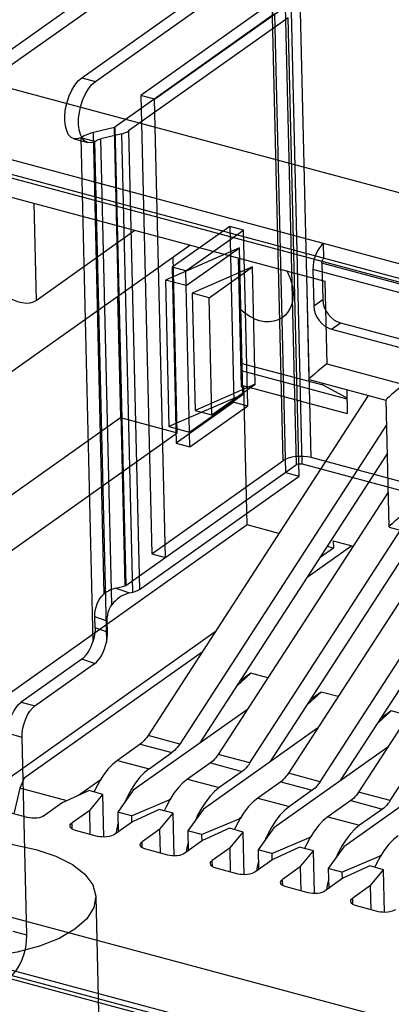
# Model space of a CAD drawing. Header units: millimetres. Extents: x 6 to 414, y 7 to 290.
# Tile 158 of 256: x 139.328 to 139.782, y 144.223 to 145.425. Entities that reach past the tile are written whole.
import ezdxf

# ---------------------------------------------------------------- set-up
doc = ezdxf.new("R2010")
doc.units = ezdxf.units.MM
doc.header["$LTSCALE"] = 23.1
doc.layers.get('0').update_dxf_attribs({"linetype": 'CONTINUOUS'})

msp = doc.modelspace()

# ---------------------------------------------------------------- linework, layer by layer
at = {"color": 6, "linetype": 'Continuous'}
for p, q in [((139.584, 145.5774), (139.2071, 145.3101)), ((139.2075, 145.2921), (139.5845, 145.5595)), ((139.4037, 145.354), (139.6341, 145.5174)), ((139.4205, 145.3495), (139.6509, 145.5129)), ((139.6728, 144.8825), (139.6591, 145.4577)), ((139.6836, 144.8902), (139.67, 145.4654)), ((139.6358, 145.4458), (139.4759, 145.3323)), ((139.6358, 145.4457), (139.6491, 144.8862)), ((139.4927, 145.3278), (139.6526, 145.4412)), ((139.6659, 144.8817), (139.6526, 145.4412)), ((139.639, 145.432), (139.4441, 145.2937)), ((139.6558, 145.4274), (139.4609, 145.2892)), ((139.639, 145.432), (139.6523, 144.8721)), ((139.6691, 144.8676), (139.6558, 145.4274)), ((138.8223, 145.387), (140.1514, 145.0304)), ((138.8227, 145.3691), (140.1518, 145.0125)), ((139.4037, 145.354), (139.4205, 145.3495)), ((139.4927, 145.3278), (139.4759, 145.3323)), ((139.4759, 145.3323), (139.4892, 144.7728)), ((139.506, 144.7683), (139.4927, 145.3278)), ((139.4436, 145.2935), (139.4179, 145.2871)), ((139.4441, 145.2937), (139.4436, 145.2935)), ((139.4569, 144.7337), (139.4436, 145.2935)), ((139.4441, 145.2937), (139.4574, 144.7339)), ((139.4609, 145.2892), (139.4742, 144.7293)), ((139.3942, 145.2795), (139.411, 145.275)), ((139.4193, 145.2761), (139.4025, 145.2806)), ((139.4025, 145.2806), (139.4171, 144.6652)), ((139.4312, 144.7238), (139.4179, 145.2871)), ((139.4193, 145.2761), (139.4338, 144.6649)), ((139.4528, 145.2857), (139.427, 145.2794)), ((139.4405, 144.7105), (139.427, 145.2794)), ((139.466, 144.7259), (139.4528, 145.2857)), ((139.5844, 145.1726), (139.5139, 145.1227)), ((139.5307, 145.1181), (139.6012, 145.1681)), ((139.6012, 145.1681), (139.5844, 145.1726)), ((139.5844, 145.1726), (139.5895, 144.9578)), ((139.6063, 144.9533), (139.6012, 145.1681)), ((139.5962, 145.1464), (139.506, 145.107)), ((139.5312, 145.1002), (139.5962, 145.1464)), ((139.6004, 144.9673), (139.5962, 145.1464)), ((139.6994, 145.1339), (139.699, 145.1518)), ((139.5307, 145.1181), (139.5139, 145.1227)), ((139.5139, 145.1227), (139.519, 144.9078)), ((139.6121, 145.123), (139.5387, 145.091)), ((139.5592, 145.0855), (139.6121, 145.123)), ((139.6155, 144.9798), (139.6121, 145.123)), ((140.1384, 144.9984), (139.686, 145.1198)), ((139.686, 145.1198), (139.687, 145.075)), ((140.1492, 145.0061), (139.6968, 145.1275)), ((139.6968, 145.1275), (139.6979, 145.0827)), ((139.5358, 144.9033), (139.5307, 145.1181)), ((139.5312, 145.1002), (139.506, 145.107)), ((139.506, 145.107), (139.5102, 144.928)), ((139.5592, 145.0855), (139.5387, 145.091)), ((139.5387, 145.091), (139.5421, 144.9478)), ((139.5626, 144.9423), (139.5592, 145.0855)), ((139.6979, 145.0827), (139.687, 145.075)), ((139.7086, 145.047), (139.7194, 145.0547)), ((139.7194, 145.0547), (140.0806, 144.9578)), ((139.7086, 145.047), (140.0698, 144.9501)), ((139.6155, 144.9798), (139.5421, 144.9478)), ((139.5626, 144.9423), (139.6155, 144.9798)), ((139.6004, 144.9673), (139.5102, 144.928)), ((139.5354, 144.9212), (139.6004, 144.9673)), ((139.5895, 144.9578), (139.519, 144.9078)), ((139.5358, 144.9033), (139.6063, 144.9533)), ((139.5895, 144.9578), (139.6063, 144.9533)), ((139.5421, 144.9478), (139.5626, 144.9423)), ((139.5102, 144.928), (139.5354, 144.9212)), ((139.519, 144.9078), (139.5358, 144.9033)), ((139.4574, 144.7339), (139.6659, 144.8817)), ((139.4892, 144.7728), (139.6491, 144.8862)), ((139.6728, 144.8825), (140.1054, 144.7664)), ((140.1163, 144.7741), (139.6836, 144.8902)), ((139.4742, 144.7293), (139.6691, 144.8676)), ((139.6523, 144.8721), (139.6691, 144.8676)), ((139.4892, 144.7728), (139.506, 144.7683)), ((139.4454, 144.7308), (139.4569, 144.7337)), ((139.4454, 144.7308), (139.4618, 144.7249)), ((139.4574, 144.7339), (139.4569, 144.7337)), ((139.4618, 144.7249), (139.466, 144.7259)), ((139.4348, 144.6904), (139.4196, 144.6959)), ((139.42, 144.6825), (139.4196, 144.6959)), ((139.4352, 144.677), (139.4348, 144.6904)), ((139.4352, 144.677), (139.42, 144.6825)), ((139.4039, 144.6441), (139.3298, 144.5915)), ((139.3466, 144.587), (139.4192, 144.6386)), ((139.4192, 144.6386), (139.4039, 144.6441)), ((139.3298, 144.5915), (139.3466, 144.587)), ((139.3309, 144.5486), (139.3141, 144.5531)), ((139.3367, 144.3069), (139.3309, 144.5486)), ((140.0454, 144.0688), (138.97, 144.3574)), ((139.4209, 144.3541), (139.4283, 144.0407)), ((138.9592, 144.3497), (140.0345, 144.0612)), ((139.3367, 144.3069), (139.3199, 144.3114))]:
    msp.add_line(p, q, dxfattribs=at)
at = {"color": 4, "linetype": 'Continuous'}
msp.add_line((138.791, 145.4823), (140.2729, 145.0846), dxfattribs=at)
at = {"color": 7, "linetype": 'Continuous'}
for p, q in [((138.8195, 145.3656), (140.1553, 145.0071)), ((139.2754, 145.2196), (139.7005, 145.1056)), ((139.3452, 145.2009), (139.348, 145.0821)), ((139.348, 145.0821), (139.4687, 145.1678)), ((139.2575, 144.9525), (139.5357, 145.1498)), ((139.5202, 144.9204), (139.5151, 145.1352)), ((139.5988, 144.9761), (139.595, 145.1339)), ((139.6779, 145.1116), (139.6809, 144.9859)), ((139.7005, 145.1056), (139.7029, 145.0049)), ((139.4474, 145.0871), (139.4509, 144.939)), ((139.5981, 145.0056), (139.6979, 144.9789)), ((139.7029, 145.0049), (139.797, 144.9796)), ((139.5983, 144.9966), (139.7275, 144.9619)), ((139.6015, 144.978), (139.5988, 144.9761)), ((139.6015, 144.978), (139.7279, 144.9441)), ((139.6055, 144.808), (139.6015, 144.978)), ((139.6814, 144.9863), (139.6809, 144.9856)), ((139.6809, 144.9856), (139.6809, 144.9855)), ((139.6812, 144.9854), (139.7749, 144.9603)), ((139.6978, 144.981), (139.6979, 144.9789)), ((139.6979, 144.9789), (139.7275, 144.9633)), ((139.7535, 144.966), (139.4846, 144.5507)), ((139.7272, 144.9731), (139.7279, 144.9441)), ((139.7754, 144.961), (139.775, 144.9603)), ((139.775, 144.9606), (139.7786, 144.8057)), ((138.9359, 144.5738), (139.4509, 144.939)), ((139.4509, 144.939), (139.5202, 144.9204)), ((139.7757, 144.9302), (139.5233, 144.5404)), ((139.0324, 144.5744), (139.5202, 144.9204)), ((139.5483, 144.5419), (139.7765, 144.8943)), ((139.7776, 144.8479), (139.5703, 144.5277)), ((139.6055, 144.808), (139.0364, 144.4043)), ((139.6444, 144.7975), (139.6055, 144.808)), ((139.6089, 144.5174), (139.793, 144.8015)), ((139.634, 144.5189), (139.8135, 144.796)), ((139.7791, 144.8061), (139.7786, 144.8054)), ((139.7786, 144.8054), (139.7787, 144.8054)), ((139.7789, 144.8053), (140.0142, 144.7422)), ((139.84, 144.7889), (139.656, 144.5048)), ((139.7107, 144.7886), (139.735, 144.7821)), ((139.7107, 144.7886), (139.7109, 144.7797)), ((139.7335, 144.7825), (139.6791, 144.7439)), ((139.6946, 144.4944), (139.8786, 144.7785)), ((139.7109, 144.7797), (139.6949, 144.7683)), ((139.7109, 144.7797), (139.7036, 144.7816)), ((139.7197, 144.4959), (139.8992, 144.773)), ((139.9257, 144.7659), (139.7417, 144.4818)), ((139.7803, 144.4714), (139.9643, 144.7556)), ((139.5665, 144.6773), (139.2719, 144.4683)), ((139.5507, 144.6528), (139.3332, 144.4986)), ((139.5933, 144.6114), (139.6102, 144.6268)), ((139.6102, 144.6268), (139.5975, 144.6178)), ((139.6309, 144.6213), (139.6102, 144.6268)), ((139.679, 144.5884), (139.6959, 144.6038)), ((139.6959, 144.6038), (139.6832, 144.5948)), ((139.7166, 144.5983), (139.6959, 144.6038)), ((139.6059, 144.5827), (139.4666, 144.484)), ((139.7647, 144.5654), (139.7816, 144.5809)), ((139.7816, 144.5809), (139.7689, 144.5718)), ((139.8023, 144.5753), (139.7816, 144.5809)), ((139.6916, 144.5598), (139.5523, 144.461)), ((139.5233, 144.5404), (139.4846, 144.5507)), ((139.4752, 144.5404), (139.4472, 144.5205)), ((139.4752, 144.5404), (139.5138, 144.53)), ((139.7773, 144.5368), (139.638, 144.438)), ((139.4472, 144.5205), (139.4858, 144.5101)), ((139.4858, 144.5101), (139.5138, 144.53)), ((139.6089, 144.5174), (139.5703, 144.5277)), ((139.5609, 144.5174), (139.5329, 144.4975)), ((139.5609, 144.5174), (139.5995, 144.507)), ((139.5995, 144.507), (139.5715, 144.4872)), ((139.863, 144.5138), (139.7237, 144.415)), ((139.3332, 144.4986), (139.3281, 144.4867)), ((139.4262, 144.4963), (139.3998, 144.4776)), ((139.5329, 144.4975), (139.5715, 144.4872)), ((139.6466, 144.4944), (139.6186, 144.4745)), ((139.6466, 144.4944), (139.6852, 144.484)), ((139.6946, 144.4944), (139.656, 144.5048)), ((139.3281, 144.4867), (139.3206, 144.4552)), ((139.3858, 144.4712), (139.3281, 144.4867)), ((139.4126, 144.4835), (139.3798, 144.4685)), ((139.4294, 144.479), (139.4126, 144.4835)), ((139.4666, 144.484), (139.4476, 144.4573)), ((139.4644, 144.4854), (139.4595, 144.4763)), ((139.6852, 144.484), (139.6572, 144.4642)), ((139.4134, 144.4594), (139.4294, 144.479)), ((139.4307, 144.4268), (139.4294, 144.479)), ((139.4595, 144.4763), (139.4568, 144.4702)), ((139.4644, 144.4528), (139.5103, 144.4722)), ((139.5119, 144.4733), (139.5103, 144.4722)), ((139.5103, 144.4722), (139.5104, 144.4707)), ((139.5163, 144.4803), (139.5113, 144.4724)), ((139.6186, 144.4745), (139.6572, 144.4642)), ((139.7323, 144.4714), (139.7043, 144.4515)), ((139.7323, 144.4714), (139.7709, 144.461)), ((139.7417, 144.4818), (139.7402, 144.4796)), ((139.7803, 144.4714), (139.7417, 144.4818)), ((139.3374, 144.4507), (139.2719, 144.4683)), ((139.3798, 144.4685), (139.3582, 144.4531)), ((139.4134, 144.4594), (139.3918, 144.4441)), ((139.4141, 144.4301), (139.4134, 144.4594)), ((139.4983, 144.4605), (139.4655, 144.4455)), ((139.5151, 144.456), (139.4983, 144.4605)), ((139.5523, 144.461), (139.5332, 144.4343)), ((139.5501, 144.4624), (139.5452, 144.4534)), ((139.7709, 144.461), (139.7429, 144.4412)), ((139.4644, 144.4528), (139.4476, 144.4573)), ((139.4476, 144.4573), (139.4481, 144.4331)), ((139.4644, 144.4528), (139.4645, 144.4448)), ((139.4991, 144.4365), (139.5151, 144.456)), ((139.5164, 144.4038), (139.5151, 144.456)), ((139.5452, 144.4534), (139.5425, 144.4472)), ((139.55, 144.4298), (139.596, 144.4492)), ((139.5976, 144.4503), (139.596, 144.4492)), ((139.596, 144.4492), (139.596, 144.4477)), ((139.7043, 144.4515), (139.7429, 144.4412)), ((139.3919, 144.4367), (139.3918, 144.4441)), ((139.4231, 144.4277), (139.3962, 144.4349)), ((139.4655, 144.4455), (139.4438, 144.4301)), ((139.4464, 144.4367), (139.4455, 144.4313)), ((139.4479, 144.4434), (139.4464, 144.4367)), ((139.4991, 144.4365), (139.4775, 144.4211)), ((139.4998, 144.4071), (139.4991, 144.4365)), ((139.55, 144.4298), (139.5332, 144.4343)), ((139.5332, 144.4343), (139.5338, 144.4101)), ((139.584, 144.4375), (139.5512, 144.4225)), ((139.6008, 144.433), (139.584, 144.4375)), ((139.638, 144.438), (139.6189, 144.4113)), ((139.6358, 144.4394), (139.6309, 144.4304)), ((139.5512, 144.4225), (139.5295, 144.4071)), ((139.55, 144.4298), (139.5502, 144.4218)), ((139.5848, 144.4135), (139.6008, 144.433)), ((139.602, 144.3808), (139.6008, 144.433)), ((139.6309, 144.4304), (139.6281, 144.4242)), ((139.6357, 144.4068), (139.6817, 144.4263)), ((139.6832, 144.4273), (139.6817, 144.4263)), ((139.6817, 144.4263), (139.6817, 144.4247)), ((139.4776, 144.4137), (139.4775, 144.4211)), ((139.5088, 144.4047), (139.4819, 144.4119)), ((139.532, 144.4137), (139.5312, 144.4083)), ((139.5336, 144.4204), (139.532, 144.4137)), ((139.5848, 144.4135), (139.5631, 144.3981)), ((139.5855, 144.3841), (139.5848, 144.4135)), ((139.6357, 144.4068), (139.6189, 144.4113)), ((139.6189, 144.4113), (139.6195, 144.3871)), ((139.6697, 144.4145), (139.6369, 144.3995)), ((139.6865, 144.41), (139.6697, 144.4145)), ((139.7237, 144.415), (139.7046, 144.3883)), ((139.7215, 144.4164), (139.7166, 144.4074)), ((139.0364, 144.4043), (140.0286, 144.1381)), ((139.5633, 144.3907), (139.5631, 144.3981)), ((139.6369, 144.3995), (139.6152, 144.3841)), ((139.6357, 144.4068), (139.6359, 144.3988)), ((139.6705, 144.3905), (139.6865, 144.41)), ((139.6877, 144.3578), (139.6865, 144.41)), ((139.7166, 144.4074), (139.7138, 144.4012)), ((139.7214, 144.3838), (139.7674, 144.4033)), ((139.7689, 144.4044), (139.7674, 144.4033)), ((139.7674, 144.4033), (139.7674, 144.4017)), ((139.5945, 144.3817), (139.5676, 144.3889)), ((139.6177, 144.3907), (139.6169, 144.3853)), ((139.6193, 144.3974), (139.6177, 144.3907)), ((139.6705, 144.3905), (139.6488, 144.3751)), ((139.6705, 144.3905), (139.6712, 144.3611)), ((139.7214, 144.3838), (139.7046, 144.3883)), ((139.7046, 144.3883), (139.7052, 144.3641)), ((139.7554, 144.3915), (139.7226, 144.3765)), ((139.7722, 144.387), (139.7554, 144.3915)), ((139.7562, 144.3675), (139.7722, 144.387)), ((139.7734, 144.3348), (139.7722, 144.387)), ((139.649, 144.3678), (139.6488, 144.3751)), ((139.7226, 144.3765), (139.7009, 144.3611)), ((139.705, 144.3744), (139.7034, 144.3677)), ((139.7214, 144.3838), (139.7216, 144.3758)), ((139.6802, 144.3587), (139.6533, 144.3659)), ((139.7034, 144.3677), (139.7026, 144.3623)), ((139.7562, 144.3675), (139.7345, 144.3521)), ((139.7569, 144.3381), (139.7562, 144.3675)), ((140.0529, 144.0606), (138.9683, 144.3516)), ((139.7347, 144.3448), (139.7345, 144.3521)), ((139.7659, 144.3357), (139.739, 144.3429))]:
    msp.add_line(p, q, dxfattribs=at)
at = {"color": 6, "linetype": 'Continuous'}
for points in [[(139.4025, 145.2806), (139.3983, 145.2793), (139.3943, 145.2795), (139.3907, 145.2813), (139.3877, 145.2845), (139.3853, 145.2891), (139.3837, 145.2949), (139.383, 145.3016), (139.3831, 145.3089), (139.384, 145.3166), (139.3859, 145.3244), (139.3884, 145.3319), (139.3916, 145.339), (139.3953, 145.3451), (139.3994, 145.3502), (139.4037, 145.354)], [(139.4193, 145.2761), (139.4151, 145.2748), (139.4111, 145.275), (139.4075, 145.2768), (139.4045, 145.28), (139.4021, 145.2846), (139.4005, 145.2904), (139.3998, 145.2971), (139.3999, 145.3044), (139.4008, 145.3121), (139.4027, 145.3199), (139.4052, 145.3274), (139.4084, 145.3345), (139.4121, 145.3406), (139.4162, 145.3457), (139.4205, 145.3495)], [(139.4528, 145.2857), (139.4544, 145.2862), (139.4559, 145.2867), (139.4573, 145.2872), (139.4586, 145.2878), (139.4598, 145.2885), (139.4609, 145.2892)], [(139.4179, 145.2871), (139.4148, 145.2863), (139.412, 145.2853), (139.4093, 145.2843), (139.4068, 145.2832), (139.4045, 145.2819), (139.4025, 145.2806)], [(139.4193, 145.2761), (139.4203, 145.2768), (139.4215, 145.2774), (139.4227, 145.278), (139.4241, 145.2785), (139.4255, 145.2789), (139.427, 145.2794)], [(139.699, 145.1518), (139.6964, 145.1495), (139.6939, 145.1464), (139.6916, 145.1427), (139.6896, 145.1384), (139.688, 145.1339), (139.6868, 145.1291), (139.6861, 145.1244), (139.686, 145.1198)], [(139.6968, 145.1275), (139.6968, 145.1284), (139.697, 145.1293), (139.6972, 145.1303), (139.6975, 145.1312), (139.6979, 145.1321), (139.6984, 145.1328), (139.6989, 145.1334), (139.6994, 145.1339)], [(139.687, 145.075), (139.6875, 145.0706), (139.6888, 145.0661), (139.6908, 145.0617), (139.6936, 145.0576), (139.6968, 145.0539), (139.7005, 145.0509), (139.7044, 145.0486), (139.7086, 145.047)], [(139.6979, 145.0827), (139.6984, 145.0783), (139.6997, 145.0738), (139.7017, 145.0694), (139.7044, 145.0653), (139.7076, 145.0616), (139.7113, 145.0586), (139.7152, 145.0563), (139.7194, 145.0547)], [(139.6836, 144.8902), (139.6793, 144.8911), (139.6746, 144.8916), (139.6697, 144.8917), (139.6648, 144.8914), (139.6601, 144.8906), (139.6559, 144.8895), (139.6521, 144.888), (139.6491, 144.8862)], [(139.6659, 144.8817), (139.6665, 144.8821), (139.6672, 144.8824), (139.6681, 144.8826), (139.669, 144.8828), (139.67, 144.8828), (139.6709, 144.8828), (139.6719, 144.8827), (139.6728, 144.8825)], [(139.4196, 144.6959), (139.4197, 144.6998), (139.4202, 144.7037), (139.4211, 144.7076), (139.4224, 144.7115), (139.4241, 144.7152), (139.4262, 144.7185), (139.4285, 144.7214), (139.4312, 144.7238)], [(139.466, 144.7259), (139.4676, 144.7263), (139.4691, 144.7268), (139.4706, 144.7274), (139.4719, 144.728), (139.4731, 144.7287), (139.4742, 144.7293)], [(139.4348, 144.6904), (139.4349, 144.6941), (139.4354, 144.6978), (139.4361, 144.7013), (139.4373, 144.7047), (139.4387, 144.7078), (139.4405, 144.7105)], [(139.42, 144.6825), (139.4199, 144.6797), (139.4197, 144.6768), (139.4193, 144.6739), (139.4187, 144.671), (139.418, 144.6681), (139.4171, 144.6652)], [(139.4338, 144.6649), (139.4342, 144.6669), (139.4346, 144.669), (139.4348, 144.671), (139.435, 144.6731), (139.4351, 144.675), (139.4352, 144.677)], [(139.3141, 144.5531), (139.3143, 144.5586), (139.3151, 144.5642), (139.3165, 144.5699), (139.3185, 144.5755), (139.3208, 144.5806), (139.3236, 144.585), (139.3266, 144.5887), (139.3298, 144.5915)], [(139.3309, 144.5486), (139.3311, 144.5541), (139.3319, 144.5597), (139.3333, 144.5654), (139.3353, 144.571), (139.3376, 144.5761), (139.3404, 144.5805), (139.3434, 144.5842), (139.3466, 144.587)], [(139.3158, 144.2557), (139.32, 144.2594), (139.324, 144.2643), (139.3277, 144.2702), (139.3309, 144.2771), (139.3335, 144.2844), (139.3353, 144.292), (139.3364, 144.2995), (139.3367, 144.3069)]]:
    msp.add_lwpolyline(points, dxfattribs=at)
at = {"color": 7, "linetype": 'Continuous'}
for points in [[(139.2778, 145.1189), (139.2848, 145.1105), (139.2919, 145.103), (139.299, 145.0966), (139.306, 145.0913), (139.3128, 145.0868), (139.3193, 145.0834), (139.3254, 145.081), (139.3281, 145.0802)], [(139.6538, 145.1181), (139.6547, 145.1167), (139.6577, 145.1102), (139.6599, 145.1037), (139.6613, 145.0972), (139.6618, 145.0908)], [(139.6618, 145.0908), (139.6616, 145.0846), (139.6605, 145.0789), (139.6585, 145.0734), (139.6558, 145.0685), (139.6523, 145.0643), (139.6487, 145.0613)], [(139.3281, 145.0802), (139.3311, 145.0795), (139.3363, 145.0789), (139.3408, 145.0792), (139.3447, 145.0803), (139.348, 145.0821)], [(139.6487, 145.0613), (139.6482, 145.0609), (139.6435, 145.0584), (139.6383, 145.0567), (139.6327, 145.056), (139.6269, 145.0562), (139.6209, 145.0574), (139.6149, 145.0594), (139.609, 145.0624), (139.6033, 145.0661), (139.5979, 145.0706), (139.5965, 145.0721)], [(139.7029, 145.0049), (139.6919, 144.9957), (139.6879, 144.9923), (139.6848, 144.9896), (139.6827, 144.9876), (139.6814, 144.9863)], [(139.797, 144.9796), (139.7909, 144.9747), (139.786, 144.9705), (139.782, 144.9671), (139.7789, 144.9644), (139.7767, 144.9623), (139.7754, 144.961)], [(139.8006, 144.8248), (139.7896, 144.8156), (139.7856, 144.8122), (139.7826, 144.8095), (139.7804, 144.8075), (139.7791, 144.8061)], [(139.4846, 144.5507), (139.4831, 144.5486), (139.4816, 144.5466), (139.48, 144.5448), (139.4784, 144.5431), (139.4768, 144.5416), (139.4752, 144.5404)], [(139.5233, 144.5404), (139.5218, 144.5382), (139.5203, 144.5362), (139.5187, 144.5344), (139.5171, 144.5327), (139.5155, 144.5313), (139.5138, 144.53)], [(139.4472, 144.5205), (139.4415, 144.5159), (139.436, 144.5102), (139.4307, 144.5032), (139.4256, 144.4954), (139.4209, 144.4867), (139.4187, 144.4819)], [(139.5703, 144.5277), (139.5688, 144.5256), (139.5673, 144.5236), (139.5657, 144.5218), (139.5641, 144.5201), (139.5625, 144.5186), (139.5609, 144.5174)], [(139.4858, 144.5101), (139.4802, 144.5055), (139.4747, 144.4998), (139.4693, 144.4929), (139.4644, 144.4854)], [(139.6089, 144.5174), (139.6075, 144.5152), (139.606, 144.5132), (139.6044, 144.5114), (139.6028, 144.5097), (139.6012, 144.5083), (139.5995, 144.507)], [(139.5329, 144.4975), (139.5272, 144.4929), (139.5217, 144.4872), (139.5163, 144.4803)], [(139.656, 144.5048), (139.6545, 144.5026), (139.653, 144.5006), (139.6514, 144.4988), (139.6498, 144.4971), (139.6482, 144.4956), (139.6466, 144.4944)], [(139.6946, 144.4944), (139.6932, 144.4922), (139.6916, 144.4902), (139.6901, 144.4884), (139.6885, 144.4867), (139.6868, 144.4853), (139.6852, 144.484)], [(139.5715, 144.4872), (139.5659, 144.4825), (139.5604, 144.4768), (139.555, 144.4699), (139.5501, 144.4624)], [(139.5113, 144.4724), (139.5066, 144.4637), (139.5044, 144.4589)], [(139.6186, 144.4745), (139.6129, 144.4699), (139.6074, 144.4642), (139.602, 144.4573), (139.5969, 144.4494)], [(139.7402, 144.4796), (139.7387, 144.4776), (139.7371, 144.4758), (139.7355, 144.4741), (139.7339, 144.4727), (139.7323, 144.4714)], [(139.7803, 144.4714), (139.7789, 144.4692), (139.7773, 144.4672), (139.7758, 144.4654), (139.7742, 144.4637), (139.7725, 144.4623), (139.7709, 144.461)], [(139.6572, 144.4642), (139.6516, 144.4595), (139.6461, 144.4538), (139.6407, 144.4469), (139.6358, 144.4394)], [(139.3582, 144.4531), (139.3563, 144.452), (139.3542, 144.4512), (139.3516, 144.4505), (139.3487, 144.45), (139.3457, 144.4498), (139.3428, 144.4499), (139.34, 144.4502), (139.3374, 144.4507)], [(139.5969, 144.4494), (139.5923, 144.4407), (139.5901, 144.4359)], [(139.7043, 144.4515), (139.6986, 144.4469), (139.6931, 144.4412), (139.6877, 144.4343), (139.6826, 144.4264)], [(139.3894, 144.4403), (139.3896, 144.4417), (139.3904, 144.4429), (139.3918, 144.4441)], [(139.3962, 144.4349), (139.3939, 144.4357), (139.3921, 144.4366), (139.3906, 144.4378), (139.3897, 144.439), (139.3894, 144.4403)], [(139.7429, 144.4412), (139.7372, 144.4365), (139.7318, 144.4308), (139.7264, 144.4239), (139.7215, 144.4164)], [(139.4314, 144.4268), (139.4284, 144.4269), (139.4257, 144.4272), (139.4231, 144.4277)], [(139.4438, 144.4301), (139.442, 144.429), (139.4399, 144.4282), (139.4372, 144.4275), (139.4344, 144.427), (139.4314, 144.4268)], [(139.6826, 144.4264), (139.678, 144.4177), (139.6758, 144.4129)], [(139.79, 144.4285), (139.7843, 144.4239), (139.7788, 144.4182), (139.7734, 144.4113), (139.7683, 144.4034)], [(139.1265, 144.3863), (139.146, 144.3976), (139.1697, 144.4071), (139.197, 144.4143), (139.2272, 144.4193), (139.2583, 144.4214), (139.2894, 144.4209), (139.3194, 144.4177), (139.3477, 144.4118), (139.3721, 144.4036), (139.3924, 144.3934), (139.4076, 144.3815), (139.4173, 144.3683), (139.4209, 144.3545), (139.4184, 144.3406), (139.4099, 144.3271), (139.3954, 144.3142)], [(139.4751, 144.4173), (139.4753, 144.4187), (139.4761, 144.4199), (139.4775, 144.4211)], [(139.4819, 144.4119), (139.4796, 144.4127), (139.4778, 144.4136), (139.4763, 144.4148), (139.4754, 144.416), (139.4751, 144.4173)], [(139.5171, 144.4038), (139.5141, 144.4039), (139.5114, 144.4042), (139.5088, 144.4047)], [(139.5295, 144.4071), (139.5277, 144.406), (139.5255, 144.4052), (139.5229, 144.4045), (139.5201, 144.404), (139.5171, 144.4038)], [(139.5608, 144.3943), (139.561, 144.3957), (139.5618, 144.3969), (139.5631, 144.3981)], [(139.7683, 144.4034), (139.7637, 144.3947), (139.7615, 144.3899)], [(139.3954, 144.3142), (139.376, 144.3029), (139.3522, 144.2935), (139.3249, 144.2862), (139.2947, 144.2813), (139.2637, 144.2791), (139.2326, 144.2796), (139.2025, 144.2828), (139.1742, 144.2888), (139.1498, 144.2969), (139.1296, 144.3071), (139.1143, 144.319), (139.1046, 144.3323), (139.101, 144.346), (139.1035, 144.3599), (139.1121, 144.3735), (139.1265, 144.3863)], [(139.5676, 144.3889), (139.5653, 144.3897), (139.5635, 144.3906), (139.562, 144.3918), (139.5611, 144.393), (139.5608, 144.3943)], [(139.6028, 144.3808), (139.5998, 144.3809), (139.5971, 144.3812), (139.5945, 144.3817)], [(139.6152, 144.3841), (139.6134, 144.383), (139.6112, 144.3822), (139.6086, 144.3815), (139.6058, 144.381), (139.6028, 144.3808)], [(139.6465, 144.3714), (139.6467, 144.3727), (139.6475, 144.3739), (139.6488, 144.3751)], [(139.6533, 144.3659), (139.651, 144.3667), (139.6492, 144.3676), (139.6477, 144.3688), (139.6468, 144.37), (139.6465, 144.3714)], [(139.6885, 144.3578), (139.6855, 144.3579), (139.6828, 144.3582), (139.6802, 144.3587)], [(139.7009, 144.3611), (139.6991, 144.3601), (139.6969, 144.3592), (139.6943, 144.3585), (139.6915, 144.358), (139.6885, 144.3578)], [(139.7321, 144.3484), (139.7324, 144.3497), (139.7332, 144.3509), (139.7345, 144.3521)], [(139.739, 144.3429), (139.7367, 144.3437), (139.7348, 144.3446), (139.7334, 144.3458), (139.7325, 144.347), (139.7321, 144.3484)], [(139.7866, 144.3381), (139.7848, 144.3371), (139.7826, 144.3362), (139.78, 144.3355), (139.7772, 144.335), (139.7742, 144.3348)], [(139.7742, 144.3348), (139.7712, 144.3349), (139.7685, 144.3352), (139.7659, 144.3357)]]:
    msp.add_lwpolyline(points, dxfattribs=at)
at = {"color": 6, "linetype": 'Continuous'}
for centre, major_axis, ratio, start_param, end_param in [((139.446, 144.704), (0.024, 0.0205), 0.784251, 1.002828, 1.519563), ((139.4624, 144.698), (0.024, 0.0205), 0.784251, 1.002828, 1.846399), ((139.4033, 144.671), (0.0079, 0.029), 0.495479, -2.597772, -1.633968), ((139.4186, 144.6654), (0.0079, 0.029), 0.495479, -2.597772, -1.452836)]:
    msp.add_ellipse(centre, major_axis=major_axis, ratio=ratio, start_param=start_param, end_param=end_param, dxfattribs=at)

doc.saveas('drawing.dxf')
